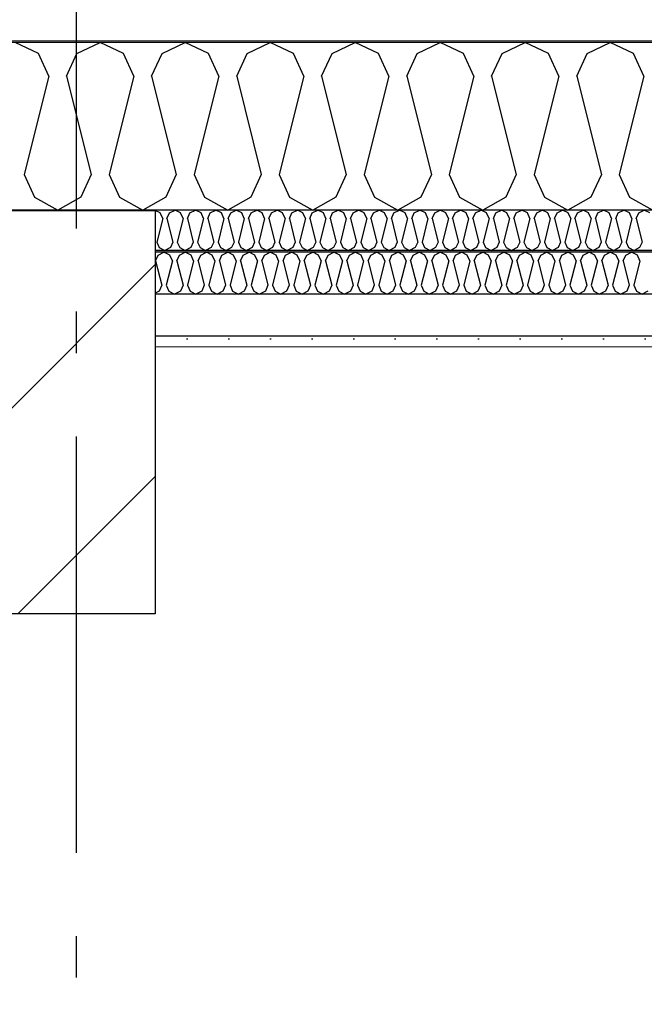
# Model space of a CAD drawing. Header units: millimetres. Extents: x -8544 to 51179, y -2070 to 23603.
# Tile 112 of 174: x 22149 to 22899, y 7168 to 8351. Entities that reach past the tile are written whole.
import ezdxf
from ezdxf.enums import TextEntityAlignment as Align

# ---------------------------------------------------------------- set-up
doc = ezdxf.new("R2010")
doc.units = ezdxf.units.MM
doc.header["$LTSCALE"] = 0.5
doc.header["$MEASUREMENT"] = 0
doc.linetypes.add('Akselinje', pattern=[1500, 1000, -200, 100, -200])
doc.linetypes.add('PLINE', pattern=[0])
for name, color, linetype in [('223- Bjelker', 7, 'Continuous'), ('223- Bjelker (Skravur)', 7, 'Continuous'), ('256- Faste himlinger og overflatebehandling (Skravur)(Nye konstruksjoner)', 7, 'Continuous'), ('256- Faste himlinger og overflatebehandling(Nye konstruksjoner)', 7, 'Continuous'), ('261- Primærkonstruksjon (tak)', 7, 'Continuous'), ('261- Primærkonstruksjon (tak) (Skravur)', 7, 'Continuous'), ('262- Taktekking (Skravur)(Nye konstruksjoner)', 7, 'Continuous'), ('82-- Modullinjer', 7, 'Continuous')]:
    doc.layers.add(name, color=color, linetype=linetype)
doc.layers.add('236- Innvendig kledning og overflate(Nye konstruksjoner)', color=7, linetype='Continuous', lineweight=0)
doc.layers.add('262- Taktekking(Nye konstruksjoner)', color=7, linetype='Continuous', lineweight=0)
doc.styles.add('GENERATED_STYLE_1', font='arial.ttf')

# ---------------------------------------------------------------- blocks, each defined once
blk = doc.blocks.new('*X9')
at = {"layer": '261- Primærkonstruksjon (tak) (Skravur)', "linetype": 'PLINE'}
for p, q in [((22171.6, 8310.2), (22143.8, 8323.4)), ((22217.9, 8310.2), (22245.8, 8323.4)), ((22273.7, 8310.2), (22245.8, 8323.4)), ((22320, 8310.2), (22347.9, 8323.4)), ((22375.7, 8310.2), (22347.9, 8323.4)), ((22422, 8310.2), (22449.9, 8323.4)), ((22477.8, 8310.2), (22449.9, 8323.4)), ((22524.1, 8310.2), (22551.9, 8323.4)), ((22579.8, 8310.2), (22551.9, 8323.4)), ((22626.1, 8310.2), (22654, 8323.4)), ((22681.9, 8310.2), (22654, 8323.4)), ((22728.2, 8310.2), (22756, 8323.4)), ((22783.9, 8310.2), (22756, 8323.4)), ((22830.2, 8310.2), (22858.1, 8323.4)), ((22885.9, 8310.2), (22858.1, 8323.4)), ((22184.1, 8282.9), (22171.6, 8310.2)), ((22205.5, 8282.9), (22217.9, 8310.2)), ((22286.1, 8282.9), (22273.7, 8310.2)), ((22307.5, 8282.9), (22320, 8310.2)), ((22388.2, 8282.9), (22375.7, 8310.2)), ((22409.6, 8282.9), (22422, 8310.2)), ((22490.2, 8282.9), (22477.8, 8310.2)), ((22511.6, 8282.9), (22524.1, 8310.2)), ((22592.2, 8282.9), (22579.8, 8310.2)), ((22613.7, 8282.9), (22626.1, 8310.2)), ((22694.3, 8282.9), (22681.9, 8310.2)), ((22715.7, 8282.9), (22728.2, 8310.2)), ((22796.3, 8282.9), (22783.9, 8310.2)), ((22817.8, 8282.9), (22830.2, 8310.2)), ((22898.4, 8282.9), (22885.9, 8310.2)), ((22184.1, 8282.9), (22154.5, 8164.6)), ((22205.5, 8282.9), (22235.1, 8164.6)), ((22286.1, 8282.9), (22256.5, 8164.6)), ((22307.5, 8282.9), (22337.1, 8164.6)), ((22388.2, 8282.9), (22358.6, 8164.6)), ((22409.6, 8282.9), (22439.2, 8164.6)), ((22490.2, 8282.9), (22460.6, 8164.6)), ((22511.6, 8282.9), (22541.2, 8164.6)), ((22592.2, 8282.9), (22562.7, 8164.6)), ((22613.7, 8282.9), (22643.3, 8164.6)), ((22694.3, 8282.9), (22664.7, 8164.6)), ((22715.7, 8282.9), (22745.3, 8164.6)), ((22796.3, 8282.9), (22766.7, 8164.6)), ((22817.8, 8282.9), (22847.4, 8164.6)), ((22898.4, 8282.9), (22868.8, 8164.6)), ((22154.5, 8164.6), (22166.9, 8137.3)), ((22235.1, 8164.6), (22222.6, 8137.3)), ((22256.5, 8164.6), (22269, 8137.3)), ((22337.1, 8164.6), (22324.7, 8137.3)), ((22358.6, 8164.6), (22371, 8137.3)), ((22439.2, 8164.6), (22426.7, 8137.3)), ((22460.6, 8164.6), (22473.1, 8137.3)), ((22541.2, 8164.6), (22528.8, 8137.3)), ((22562.7, 8164.6), (22575.1, 8137.3)), ((22643.3, 8164.6), (22630.8, 8137.3)), ((22664.7, 8164.6), (22677.1, 8137.3)), ((22745.3, 8164.6), (22732.9, 8137.3)), ((22766.7, 8164.6), (22779.2, 8137.3)), ((22847.4, 8164.6), (22834.9, 8137.3)), ((22868.8, 8164.6), (22881.2, 8137.3)), ((22166.9, 8137.3), (22194.8, 8121.7)), ((22222.6, 8137.3), (22194.8, 8121.7)), ((22269, 8137.3), (22296.8, 8121.7)), ((22324.7, 8137.3), (22296.8, 8121.7)), ((22371, 8137.3), (22398.9, 8121.7)), ((22426.7, 8137.3), (22398.9, 8121.7)), ((22473.1, 8137.3), (22500.9, 8121.7)), ((22528.8, 8137.3), (22500.9, 8121.7)), ((22575.1, 8137.3), (22603, 8121.7)), ((22630.8, 8137.3), (22603, 8121.7)), ((22677.1, 8137.3), (22705, 8121.7)), ((22732.9, 8137.3), (22705, 8121.7)), ((22779.2, 8137.3), (22807.1, 8121.7)), ((22834.9, 8137.3), (22807.1, 8121.7)), ((22881.2, 8137.3), (22909.1, 8121.7))]:
    blk.add_line(p, q, dxfattribs=at)
blk = doc.blocks.new('*X38')
at = {"layer": '256- Faste himlinger og overflatebehandling (Skravur)(Nye konstruksjoner)', "linetype": 'PLINE'}
for p, q in [((22317.8, 8118.5), (22311.9, 8121.3)), ((22320.8, 8112), (22317.8, 8118.5)), ((22325.9, 8112), (22328.9, 8118.5)), ((22328.9, 8118.5), (22335.6, 8121.7)), ((22342.3, 8118.5), (22335.6, 8121.7)), ((22345.3, 8112), (22342.3, 8118.5)), ((22350.4, 8112), (22353.4, 8118.5)), ((22353.4, 8118.5), (22360.1, 8121.7)), ((22366.8, 8118.5), (22360.1, 8121.7)), ((22369.8, 8112), (22366.8, 8118.5)), ((22374.9, 8112), (22377.9, 8118.5)), ((22377.9, 8118.5), (22384.6, 8121.7)), ((22391.3, 8118.5), (22384.6, 8121.7)), ((22394.3, 8112), (22391.3, 8118.5)), ((22399.4, 8112), (22402.4, 8118.5)), ((22402.4, 8118.5), (22409.1, 8121.7)), ((22415.8, 8118.5), (22409.1, 8121.7)), ((22418.7, 8112), (22415.8, 8118.5)), ((22423.9, 8112), (22426.9, 8118.5)), ((22426.9, 8118.5), (22433.6, 8121.7)), ((22440.3, 8118.5), (22433.6, 8121.7)), ((22443.2, 8112), (22440.3, 8118.5)), ((22448.4, 8112), (22451.4, 8118.5)), ((22451.4, 8118.5), (22458.1, 8121.7)), ((22464.7, 8118.5), (22458.1, 8121.7)), ((22467.7, 8112), (22464.7, 8118.5)), ((22472.9, 8112), (22475.9, 8118.5)), ((22475.9, 8118.5), (22482.5, 8121.7)), ((22489.2, 8118.5), (22482.5, 8121.7)), ((22492.2, 8112), (22489.2, 8118.5)), ((22497.4, 8112), (22500.4, 8118.5)), ((22500.4, 8118.5), (22507, 8121.7)), ((22513.7, 8118.5), (22507, 8121.7)), ((22516.7, 8112), (22513.7, 8118.5)), ((22521.9, 8112), (22524.8, 8118.5)), ((22524.8, 8118.5), (22531.5, 8121.7)), ((22538.2, 8118.5), (22531.5, 8121.7)), ((22541.2, 8112), (22538.2, 8118.5)), ((22546.3, 8112), (22549.3, 8118.5)), ((22549.3, 8118.5), (22556, 8121.7)), ((22562.7, 8118.5), (22556, 8121.7)), ((22565.7, 8112), (22562.7, 8118.5)), ((22570.8, 8112), (22573.8, 8118.5)), ((22573.8, 8118.5), (22580.5, 8121.7)), ((22587.2, 8118.5), (22580.5, 8121.7)), ((22590.2, 8112), (22587.2, 8118.5)), ((22595.3, 8112), (22598.3, 8118.5)), ((22598.3, 8118.5), (22605, 8121.7)), ((22611.7, 8118.5), (22605, 8121.7)), ((22614.7, 8112), (22611.7, 8118.5)), ((22619.8, 8112), (22622.8, 8118.5)), ((22622.8, 8118.5), (22629.5, 8121.7)), ((22636.2, 8118.5), (22629.5, 8121.7)), ((22639.2, 8112), (22636.2, 8118.5)), ((22644.3, 8112), (22647.3, 8118.5)), ((22647.3, 8118.5), (22654, 8121.7)), ((22660.7, 8118.5), (22654, 8121.7)), ((22663.7, 8112), (22660.7, 8118.5)), ((22668.8, 8112), (22671.8, 8118.5)), ((22671.8, 8118.5), (22678.5, 8121.7)), ((22685.2, 8118.5), (22678.5, 8121.7)), ((22688.1, 8112), (22685.2, 8118.5)), ((22693.3, 8112), (22696.3, 8118.5)), ((22696.3, 8118.5), (22703, 8121.7)), ((22709.7, 8118.5), (22703, 8121.7)), ((22712.6, 8112), (22709.7, 8118.5)), ((22717.8, 8112), (22720.8, 8118.5)), ((22720.8, 8118.5), (22727.5, 8121.7)), ((22734.1, 8118.5), (22727.5, 8121.7)), ((22737.1, 8112), (22734.1, 8118.5)), ((22742.3, 8112), (22745.3, 8118.5)), ((22745.3, 8118.5), (22751.9, 8121.7)), ((22758.6, 8118.5), (22751.9, 8121.7)), ((22761.6, 8112), (22758.6, 8118.5)), ((22766.8, 8112), (22769.8, 8118.5)), ((22769.8, 8118.5), (22776.4, 8121.7)), ((22783.1, 8118.5), (22776.4, 8121.7)), ((22786.1, 8112), (22783.1, 8118.5)), ((22791.3, 8112), (22794.2, 8118.5)), ((22794.2, 8118.5), (22800.9, 8121.7)), ((22807.6, 8118.5), (22800.9, 8121.7)), ((22810.6, 8112), (22807.6, 8118.5)), ((22815.7, 8112), (22818.7, 8118.5)), ((22818.7, 8118.5), (22825.4, 8121.7)), ((22832.1, 8118.5), (22825.4, 8121.7)), ((22835.1, 8112), (22832.1, 8118.5)), ((22840.2, 8112), (22843.2, 8118.5)), ((22843.2, 8118.5), (22849.9, 8121.7)), ((22856.6, 8118.5), (22849.9, 8121.7)), ((22859.6, 8112), (22856.6, 8118.5)), ((22864.7, 8112), (22867.7, 8118.5)), ((22867.7, 8118.5), (22874.4, 8121.7)), ((22881.1, 8118.5), (22874.4, 8121.7)), ((22884.1, 8112), (22881.1, 8118.5)), ((22889.2, 8112), (22892.2, 8118.5)), ((22892.2, 8118.5), (22898.9, 8121.7)), ((22905.6, 8118.5), (22898.9, 8121.7)), ((22320.8, 8112), (22313.7, 8083.6)), ((22325.9, 8112), (22333, 8083.6)), ((22345.3, 8112), (22338.2, 8083.6)), ((22350.4, 8112), (22357.5, 8083.6)), ((22369.8, 8112), (22362.7, 8083.6)), ((22374.9, 8112), (22382, 8083.6)), ((22394.3, 8112), (22387.2, 8083.6)), ((22399.4, 8112), (22406.5, 8083.6)), ((22418.7, 8112), (22411.6, 8083.6)), ((22423.9, 8112), (22431, 8083.6)), ((22443.2, 8112), (22436.1, 8083.6)), ((22448.4, 8112), (22455.5, 8083.6)), ((22467.7, 8112), (22460.6, 8083.6)), ((22472.9, 8112), (22480, 8083.6)), ((22492.2, 8112), (22485.1, 8083.6)), ((22497.4, 8112), (22504.5, 8083.6)), ((22516.7, 8112), (22509.6, 8083.6)), ((22521.9, 8112), (22529, 8083.6)), ((22541.2, 8112), (22534.1, 8083.6)), ((22546.3, 8112), (22553.4, 8083.6)), ((22565.7, 8112), (22558.6, 8083.6)), ((22570.8, 8112), (22577.9, 8083.6)), ((22590.2, 8112), (22583.1, 8083.6)), ((22595.3, 8112), (22602.4, 8083.6)), ((22614.7, 8112), (22607.6, 8083.6)), ((22619.8, 8112), (22626.9, 8083.6)), ((22639.2, 8112), (22632.1, 8083.6)), ((22644.3, 8112), (22651.4, 8083.6)), ((22663.7, 8112), (22656.6, 8083.6)), ((22668.8, 8112), (22675.9, 8083.6)), ((22688.1, 8112), (22681, 8083.6)), ((22693.3, 8112), (22700.4, 8083.6)), ((22712.6, 8112), (22705.5, 8083.6)), ((22717.8, 8112), (22724.9, 8083.6)), ((22737.1, 8112), (22730, 8083.6)), ((22742.3, 8112), (22749.4, 8083.6)), ((22761.6, 8112), (22754.5, 8083.6)), ((22766.8, 8112), (22773.9, 8083.6)), ((22786.1, 8112), (22779, 8083.6)), ((22791.3, 8112), (22798.4, 8083.6)), ((22810.6, 8112), (22803.5, 8083.6)), ((22815.7, 8112), (22822.8, 8083.6)), ((22835.1, 8112), (22828, 8083.6)), ((22840.2, 8112), (22847.3, 8083.6)), ((22859.6, 8112), (22852.5, 8083.6)), ((22864.7, 8112), (22871.8, 8083.6)), ((22884.1, 8112), (22877, 8083.6)), ((22889.2, 8112), (22896.3, 8083.6)), ((22313.7, 8083.6), (22316.7, 8077)), ((22333, 8083.6), (22330, 8077)), ((22338.2, 8083.6), (22341.2, 8077)), ((22357.5, 8083.6), (22354.5, 8077)), ((22362.7, 8083.6), (22365.7, 8077)), ((22382, 8083.6), (22379, 8077)), ((22387.2, 8083.6), (22390.1, 8077)), ((22406.5, 8083.6), (22403.5, 8077)), ((22411.6, 8083.6), (22414.6, 8077)), ((22431, 8083.6), (22428, 8077)), ((22436.1, 8083.6), (22439.1, 8077)), ((22455.5, 8083.6), (22452.5, 8077)), ((22460.6, 8083.6), (22463.6, 8077)), ((22480, 8083.6), (22477, 8077)), ((22485.1, 8083.6), (22488.1, 8077)), ((22504.5, 8083.6), (22501.5, 8077)), ((22509.6, 8083.6), (22512.6, 8077)), ((22529, 8083.6), (22526, 8077)), ((22534.1, 8083.6), (22537.1, 8077)), ((22553.4, 8083.6), (22550.5, 8077)), ((22558.6, 8083.6), (22561.6, 8077)), ((22577.9, 8083.6), (22575, 8077)), ((22583.1, 8083.6), (22586.1, 8077)), ((22602.4, 8083.6), (22599.4, 8077)), ((22607.6, 8083.6), (22610.6, 8077)), ((22626.9, 8083.6), (22623.9, 8077)), ((22632.1, 8083.6), (22635.1, 8077)), ((22651.4, 8083.6), (22648.4, 8077)), ((22656.6, 8083.6), (22659.5, 8077)), ((22675.9, 8083.6), (22672.9, 8077)), ((22681, 8083.6), (22684, 8077)), ((22700.4, 8083.6), (22697.4, 8077)), ((22705.5, 8083.6), (22708.5, 8077)), ((22724.9, 8083.6), (22721.9, 8077)), ((22730, 8083.6), (22733, 8077)), ((22749.4, 8083.6), (22746.4, 8077)), ((22754.5, 8083.6), (22757.5, 8077)), ((22773.9, 8083.6), (22770.9, 8077)), ((22779, 8083.6), (22782, 8077)), ((22798.4, 8083.6), (22795.4, 8077)), ((22803.5, 8083.6), (22806.5, 8077)), ((22822.8, 8083.6), (22819.9, 8077)), ((22828, 8083.6), (22831, 8077)), ((22847.3, 8083.6), (22844.4, 8077)), ((22852.5, 8083.6), (22855.5, 8077)), ((22871.8, 8083.6), (22868.8, 8077)), ((22877, 8083.6), (22880, 8077)), ((22896.3, 8083.6), (22893.3, 8077)), ((22316.7, 8077), (22323.4, 8073.3)), ((22330, 8077), (22323.4, 8073.3)), ((22341.2, 8077), (22347.9, 8073.3)), ((22354.5, 8077), (22347.9, 8073.3)), ((22365.7, 8077), (22372.3, 8073.3)), ((22379, 8077), (22372.3, 8073.3)), ((22390.1, 8077), (22396.8, 8073.3)), ((22403.5, 8077), (22396.8, 8073.3)), ((22414.6, 8077), (22421.3, 8073.3)), ((22428, 8077), (22421.3, 8073.3)), ((22439.1, 8077), (22445.8, 8073.3)), ((22452.5, 8077), (22445.8, 8073.3)), ((22463.6, 8077), (22470.3, 8073.3)), ((22477, 8077), (22470.3, 8073.3)), ((22488.1, 8077), (22494.8, 8073.3)), ((22501.5, 8077), (22494.8, 8073.3)), ((22512.6, 8077), (22519.3, 8073.3)), ((22526, 8077), (22519.3, 8073.3)), ((22537.1, 8077), (22543.8, 8073.3)), ((22550.5, 8077), (22543.8, 8073.3)), ((22561.6, 8077), (22568.3, 8073.3)), ((22575, 8077), (22568.3, 8073.3)), ((22586.1, 8077), (22592.8, 8073.3)), ((22599.4, 8077), (22592.8, 8073.3)), ((22610.6, 8077), (22617.2, 8073.3)), ((22623.9, 8077), (22617.2, 8073.3)), ((22635.1, 8077), (22641.7, 8073.3)), ((22648.4, 8077), (22641.7, 8073.3)), ((22659.5, 8077), (22666.2, 8073.3)), ((22672.9, 8077), (22666.2, 8073.3)), ((22684, 8077), (22690.7, 8073.3)), ((22697.4, 8077), (22690.7, 8073.3)), ((22708.5, 8077), (22715.2, 8073.3)), ((22721.9, 8077), (22715.2, 8073.3)), ((22733, 8077), (22739.7, 8073.3)), ((22746.4, 8077), (22739.7, 8073.3)), ((22757.5, 8077), (22764.2, 8073.3)), ((22770.9, 8077), (22764.2, 8073.3)), ((22782, 8077), (22788.7, 8073.3)), ((22795.4, 8077), (22788.7, 8073.3)), ((22806.5, 8077), (22813.2, 8073.3)), ((22819.9, 8077), (22813.2, 8073.3)), ((22831, 8077), (22837.7, 8073.3)), ((22844.4, 8077), (22837.7, 8073.3)), ((22855.5, 8077), (22862.2, 8073.3)), ((22868.8, 8077), (22862.2, 8073.3)), ((22880, 8077), (22886.6, 8073.3)), ((22893.3, 8077), (22886.6, 8073.3))]:
    blk.add_line(p, q, dxfattribs=at)
blk = doc.blocks.new('*X39')
at = {"layer": '256- Faste himlinger og overflatebehandling (Skravur)(Nye konstruksjoner)', "linetype": 'PLINE'}
for p, q in [((22312.3, 8061.1), (22315.4, 8068)), ((22315.4, 8068), (22322.3, 8071.3)), ((22329.3, 8068), (22322.3, 8071.3)), ((22332.4, 8061.1), (22329.3, 8068)), ((22337.8, 8061.1), (22340.9, 8068)), ((22340.9, 8068), (22347.9, 8071.3)), ((22354.8, 8068), (22347.9, 8071.3)), ((22357.9, 8061.1), (22354.8, 8068)), ((22363.3, 8061.1), (22366.4, 8068)), ((22366.4, 8068), (22373.4, 8071.3)), ((22380.3, 8068), (22373.4, 8071.3)), ((22383.4, 8061.1), (22380.3, 8068)), ((22388.8, 8061.1), (22391.9, 8068)), ((22391.9, 8068), (22398.9, 8071.3)), ((22405.8, 8068), (22398.9, 8071.3)), ((22408.9, 8061.1), (22405.8, 8068)), ((22414.3, 8061.1), (22417.4, 8068)), ((22417.4, 8068), (22424.4, 8071.3)), ((22431.4, 8068), (22424.4, 8071.3)), ((22434.5, 8061.1), (22431.4, 8068)), ((22439.8, 8061.1), (22442.9, 8068)), ((22442.9, 8068), (22449.9, 8071.3)), ((22456.9, 8068), (22449.9, 8071.3)), ((22460, 8061.1), (22456.9, 8068)), ((22465.3, 8061.1), (22468.4, 8068)), ((22468.4, 8068), (22475.4, 8071.3)), ((22482.4, 8068), (22475.4, 8071.3)), ((22485.5, 8061.1), (22482.4, 8068)), ((22490.8, 8061.1), (22494, 8068)), ((22494, 8068), (22500.9, 8071.3)), ((22507.9, 8068), (22500.9, 8071.3)), ((22511, 8061.1), (22507.9, 8068)), ((22516.4, 8061.1), (22519.5, 8068)), ((22519.5, 8068), (22526.4, 8071.3)), ((22533.4, 8068), (22526.4, 8071.3)), ((22536.5, 8061.1), (22533.4, 8068)), ((22541.9, 8061.1), (22545, 8068)), ((22545, 8068), (22551.9, 8071.3)), ((22558.9, 8068), (22551.9, 8071.3)), ((22562, 8061.1), (22558.9, 8068)), ((22567.4, 8061.1), (22570.5, 8068)), ((22570.5, 8068), (22577.5, 8071.3)), ((22584.4, 8068), (22577.5, 8071.3)), ((22587.5, 8061.1), (22584.4, 8068)), ((22592.9, 8061.1), (22596, 8068)), ((22596, 8068), (22603, 8071.3)), ((22609.9, 8068), (22603, 8071.3)), ((22613, 8061.1), (22609.9, 8068)), ((22618.4, 8061.1), (22621.5, 8068)), ((22621.5, 8068), (22628.5, 8071.3)), ((22635.4, 8068), (22628.5, 8071.3)), ((22638.5, 8061.1), (22635.4, 8068)), ((22643.9, 8061.1), (22647, 8068)), ((22647, 8068), (22654, 8071.3)), ((22661, 8068), (22654, 8071.3)), ((22664.1, 8061.1), (22661, 8068)), ((22669.4, 8061.1), (22672.5, 8068)), ((22672.5, 8068), (22679.5, 8071.3)), ((22686.5, 8068), (22679.5, 8071.3)), ((22689.6, 8061.1), (22686.5, 8068)), ((22694.9, 8061.1), (22698, 8068)), ((22698, 8068), (22705, 8071.3)), ((22712, 8068), (22705, 8071.3)), ((22715.1, 8061.1), (22712, 8068)), ((22720.4, 8061.1), (22723.6, 8068)), ((22723.6, 8068), (22730.5, 8071.3)), ((22737.5, 8068), (22730.5, 8071.3)), ((22740.6, 8061.1), (22737.5, 8068)), ((22746, 8061.1), (22749.1, 8068)), ((22749.1, 8068), (22756, 8071.3)), ((22763, 8068), (22756, 8071.3)), ((22766.1, 8061.1), (22763, 8068)), ((22771.5, 8061.1), (22774.6, 8068)), ((22774.6, 8068), (22781.5, 8071.3)), ((22788.5, 8068), (22781.5, 8071.3)), ((22791.6, 8061.1), (22788.5, 8068)), ((22797, 8061.1), (22800.1, 8068)), ((22800.1, 8068), (22807.1, 8071.3)), ((22814, 8068), (22807.1, 8071.3)), ((22817.1, 8061.1), (22814, 8068)), ((22822.5, 8061.1), (22825.6, 8068)), ((22825.6, 8068), (22832.6, 8071.3)), ((22839.5, 8068), (22832.6, 8071.3)), ((22842.6, 8061.1), (22839.5, 8068)), ((22848, 8061.1), (22851.1, 8068)), ((22851.1, 8068), (22858.1, 8071.3)), ((22865, 8068), (22858.1, 8071.3)), ((22868.2, 8061.1), (22865, 8068)), ((22873.5, 8061.1), (22876.6, 8068)), ((22876.6, 8068), (22883.6, 8071.3)), ((22890.6, 8068), (22883.6, 8071.3)), ((22893.7, 8061.1), (22890.6, 8068)), ((22312.3, 8061.1), (22319.7, 8031.6)), ((22332.4, 8061.1), (22325, 8031.6)), ((22337.8, 8061.1), (22345.2, 8031.6)), ((22357.9, 8061.1), (22350.5, 8031.6)), ((22363.3, 8061.1), (22370.7, 8031.6)), ((22383.4, 8061.1), (22376, 8031.6)), ((22388.8, 8061.1), (22396.2, 8031.6)), ((22408.9, 8061.1), (22401.6, 8031.6)), ((22414.3, 8061.1), (22421.7, 8031.6)), ((22434.5, 8061.1), (22427.1, 8031.6)), ((22439.8, 8061.1), (22447.2, 8031.6)), ((22460, 8061.1), (22452.6, 8031.6)), ((22465.3, 8061.1), (22472.7, 8031.6)), ((22485.5, 8061.1), (22478.1, 8031.6)), ((22490.8, 8061.1), (22498.2, 8031.6)), ((22511, 8061.1), (22503.6, 8031.6)), ((22516.4, 8061.1), (22523.7, 8031.6)), ((22536.5, 8061.1), (22529.1, 8031.6)), ((22541.9, 8061.1), (22549.3, 8031.6)), ((22562, 8061.1), (22554.6, 8031.6)), ((22567.4, 8061.1), (22574.8, 8031.6)), ((22587.5, 8061.1), (22580.1, 8031.6)), ((22592.9, 8061.1), (22600.3, 8031.6)), ((22613, 8061.1), (22605.6, 8031.6)), ((22618.4, 8061.1), (22625.8, 8031.6)), ((22638.5, 8061.1), (22631.2, 8031.6)), ((22643.9, 8061.1), (22651.3, 8031.6)), ((22664.1, 8061.1), (22656.7, 8031.6)), ((22669.4, 8061.1), (22676.8, 8031.6)), ((22689.6, 8061.1), (22682.2, 8031.6)), ((22694.9, 8061.1), (22702.3, 8031.6)), ((22715.1, 8061.1), (22707.7, 8031.6)), ((22720.4, 8061.1), (22727.8, 8031.6)), ((22740.6, 8061.1), (22733.2, 8031.6)), ((22746, 8061.1), (22753.4, 8031.6)), ((22766.1, 8061.1), (22758.7, 8031.6)), ((22771.5, 8061.1), (22778.9, 8031.6)), ((22791.6, 8061.1), (22784.2, 8031.6)), ((22797, 8061.1), (22804.4, 8031.6)), ((22817.1, 8061.1), (22809.7, 8031.6)), ((22822.5, 8061.1), (22829.9, 8031.6)), ((22842.6, 8061.1), (22835.2, 8031.6)), ((22848, 8061.1), (22855.4, 8031.6)), ((22868.2, 8061.1), (22860.8, 8031.6)), ((22873.5, 8061.1), (22880.9, 8031.6)), ((22893.7, 8061.1), (22886.3, 8031.6)), ((22319.7, 8031.6), (22316.6, 8024.7)), ((22325, 8031.6), (22328.1, 8024.7)), ((22345.2, 8031.6), (22342.1, 8024.7)), ((22350.5, 8031.6), (22353.6, 8024.7)), ((22370.7, 8031.6), (22367.6, 8024.7)), ((22376, 8031.6), (22379.2, 8024.7)), ((22396.2, 8031.6), (22393.1, 8024.7)), ((22401.6, 8031.6), (22404.7, 8024.7)), ((22421.7, 8031.6), (22418.6, 8024.7)), ((22427.1, 8031.6), (22430.2, 8024.7)), ((22447.2, 8031.6), (22444.1, 8024.7)), ((22452.6, 8031.6), (22455.7, 8024.7)), ((22472.7, 8031.6), (22469.6, 8024.7)), ((22478.1, 8031.6), (22481.2, 8024.7)), ((22498.2, 8031.6), (22495.1, 8024.7)), ((22503.6, 8031.6), (22506.7, 8024.7)), ((22523.7, 8031.6), (22520.6, 8024.7)), ((22529.1, 8031.6), (22532.2, 8024.7)), ((22549.3, 8031.6), (22546.2, 8024.7)), ((22554.6, 8031.6), (22557.7, 8024.7)), ((22574.8, 8031.6), (22571.7, 8024.7)), ((22580.1, 8031.6), (22583.2, 8024.7)), ((22600.3, 8031.6), (22597.2, 8024.7)), ((22605.6, 8031.6), (22608.8, 8024.7)), ((22625.8, 8031.6), (22622.7, 8024.7)), ((22631.2, 8031.6), (22634.3, 8024.7)), ((22651.3, 8031.6), (22648.2, 8024.7)), ((22656.7, 8031.6), (22659.8, 8024.7)), ((22676.8, 8031.6), (22673.7, 8024.7)), ((22682.2, 8031.6), (22685.3, 8024.7)), ((22702.3, 8031.6), (22699.2, 8024.7)), ((22707.7, 8031.6), (22710.8, 8024.7)), ((22727.8, 8031.6), (22724.7, 8024.7)), ((22733.2, 8031.6), (22736.3, 8024.7)), ((22753.4, 8031.6), (22750.2, 8024.7)), ((22758.7, 8031.6), (22761.8, 8024.7)), ((22778.9, 8031.6), (22775.8, 8024.7)), ((22784.2, 8031.6), (22787.3, 8024.7)), ((22804.4, 8031.6), (22801.3, 8024.7)), ((22809.7, 8031.6), (22812.8, 8024.7)), ((22829.9, 8031.6), (22826.8, 8024.7)), ((22835.2, 8031.6), (22838.4, 8024.7)), ((22855.4, 8031.6), (22852.3, 8024.7)), ((22860.8, 8031.6), (22863.9, 8024.7)), ((22880.9, 8031.6), (22877.8, 8024.7)), ((22886.3, 8031.6), (22889.4, 8024.7)), ((22316.6, 8024.7), (22311.9, 8022.1)), ((22328.1, 8024.7), (22335.1, 8020.8)), ((22342.1, 8024.7), (22335.1, 8020.8)), ((22353.6, 8024.7), (22360.6, 8020.8)), ((22367.6, 8024.7), (22360.6, 8020.8)), ((22379.2, 8024.7), (22386.1, 8020.8)), ((22393.1, 8024.7), (22386.1, 8020.8)), ((22404.7, 8024.7), (22411.6, 8020.8)), ((22418.6, 8024.7), (22411.6, 8020.8)), ((22430.2, 8024.7), (22437.1, 8020.8)), ((22444.1, 8024.7), (22437.1, 8020.8)), ((22455.7, 8024.7), (22462.7, 8020.8)), ((22469.6, 8024.7), (22462.7, 8020.8)), ((22481.2, 8024.7), (22488.2, 8020.8)), ((22495.1, 8024.7), (22488.2, 8020.8)), ((22506.7, 8024.7), (22513.7, 8020.8)), ((22520.6, 8024.7), (22513.7, 8020.8)), ((22532.2, 8024.7), (22539.2, 8020.8)), ((22546.2, 8024.7), (22539.2, 8020.8)), ((22557.7, 8024.7), (22564.7, 8020.8)), ((22571.7, 8024.7), (22564.7, 8020.8)), ((22583.2, 8024.7), (22590.2, 8020.8)), ((22597.2, 8024.7), (22590.2, 8020.8)), ((22608.8, 8024.7), (22615.7, 8020.8)), ((22622.7, 8024.7), (22615.7, 8020.8)), ((22634.3, 8024.7), (22641.2, 8020.8)), ((22648.2, 8024.7), (22641.2, 8020.8)), ((22659.8, 8024.7), (22666.7, 8020.8)), ((22673.7, 8024.7), (22666.7, 8020.8)), ((22685.3, 8024.7), (22692.3, 8020.8)), ((22699.2, 8024.7), (22692.3, 8020.8)), ((22710.8, 8024.7), (22717.8, 8020.8)), ((22724.7, 8024.7), (22717.8, 8020.8)), ((22736.3, 8024.7), (22743.3, 8020.8)), ((22750.2, 8024.7), (22743.3, 8020.8)), ((22761.8, 8024.7), (22768.8, 8020.8)), ((22775.8, 8024.7), (22768.8, 8020.8)), ((22787.3, 8024.7), (22794.3, 8020.8)), ((22801.3, 8024.7), (22794.3, 8020.8)), ((22812.8, 8024.7), (22819.8, 8020.8)), ((22826.8, 8024.7), (22819.8, 8020.8)), ((22838.4, 8024.7), (22845.3, 8020.8)), ((22852.3, 8024.7), (22845.3, 8020.8)), ((22863.9, 8024.7), (22870.8, 8020.8)), ((22877.8, 8024.7), (22870.8, 8020.8)), ((22889.4, 8024.7), (22896.3, 8020.8)), ((22903.3, 8024.7), (22896.3, 8020.8))]:
    blk.add_line(p, q, dxfattribs=at)
blk = doc.blocks.new('Standard grid marker[9]', base_point=(22216.9, 12550))
at = {"layer": '82-- Modullinjer', "linetype": 'Akselinje'}
blk.add_line((22216.9, 12350), (22216.9, 1550), dxfattribs=at)
at = {"layer": '82-- Modullinjer', "style": 'GENERATED_STYLE_1'}
for tag, p in [('AC_MarkerText_1_0', (22216.9, 12887.5)), ('AC_MarkerText_1_1', (22216.9, 1187.5))]:
    blk.add_attdef(tag, text='', height=175, rotation=360, dxfattribs=at).set_placement(p, align=Align.TOP_CENTER)

msp = doc.modelspace()

# ---------------------------------------------------------------- hatches: boundary and pattern name
at = {"layer": '223- Bjelker (Skravur)', "linetype": 'Continuous'}
h = msp.add_hatch(dxfattribs=at)
h.set_pattern_fill('Skrålinjer_3', color=256, style=0, pattern_type=2)
h.set_pattern_definition([(45, (0, 0), (-127.2792, 127.2792), [])])
h.paths.add_polyline_path([(22121.9, 8121), (22121.9, 7636.9), (22311.9, 7636.9), (22311.9, 8121)])
at = {"layer": '256- Faste himlinger og overflatebehandling (Skravur)(Nye konstruksjoner)', "linetype": 'Continuous'}
msp.add_hatch(color=256, dxfattribs=at).paths.add_polyline_path([(25666.9, 8073.3), (22311.9, 8073.3), (22311.9, 8071.3), (25666.9, 8071.3)])
h = msp.add_hatch(dxfattribs=at)
h.set_pattern_fill('Gips', color=256, style=0, pattern_type=2)
h.set_pattern_definition([(0, (0, 0), (0, 86.60254), [0, -50]), (0, (25, 43.3), (0, 86.60254), [0, -50])])
h.paths.add_polyline_path([(22311.9, 7970.4), (22311.9, 7957.8), (25666.9, 7957.8), (25666.9, 7970.4)])
at = {"layer": '262- Taktekking (Skravur)(Nye konstruksjoner)', "linetype": 'Continuous'}
h = msp.add_hatch(dxfattribs=at)
h.set_pattern_fill('Prikker_tett', color=256, style=0, pattern_type=2)
h.set_pattern_definition([(0, (0, 0), (0, 43.30127), [0, -25]), (0, (12.5, 21.65), (0, 43.30127), [0, -25])])
h.paths.add_polyline_path([(12216.9, 8323.4), (26011.9, 8323.4), (26011.9, 8325.4), (12216.9, 8325.4)])

# ---------------------------------------------------------------- linework, layer by layer
at = {"layer": '223- Bjelker', "linetype": 'PLINE'}
for p, q in [((22311.9, 8121), (22121.9, 8121)), ((22311.9, 7957.8), (22311.9, 7636.9)), ((22311.9, 7636.9), (22121.9, 7636.9))]:
    msp.add_line(p, q, dxfattribs=at)
at = {"layer": '223- Bjelker', "linetype": 'PLINE', "flags": 128}
msp.add_lwpolyline([(22311.9, 8121), (22311.9, 8073.3), (22311.9, 8071.3), (22311.9, 8020.8), (22311.9, 7970.4), (22311.9, 7957.8)], dxfattribs=at)
at = {"layer": '236- Innvendig kledning og overflate(Nye konstruksjoner)', "linetype": 'PLINE'}
msp.add_line((25666.9, 7957.8), (22311.9, 7957.8), dxfattribs=at)
at = {"layer": '256- Faste himlinger og overflatebehandling(Nye konstruksjoner)', "linetype": 'PLINE'}
for p, q in [((22311.9, 8121.7), (22311.9, 8121)), ((25666.9, 8073.3), (22311.9, 8073.3)), ((25666.9, 8071.3), (22311.9, 8071.3)), ((25666.9, 8020.8), (22311.9, 8020.8)), ((25666.9, 7970.4), (22311.9, 7970.4))]:
    msp.add_line(p, q, dxfattribs=at)
at = {"layer": '261- Primærkonstruksjon (tak)', "linetype": 'PLINE'}
for p, q in [((25961.9, 8323.4), (14871.9, 8323.4)), ((22311.9, 8121.7), (22121.9, 8121.7))]:
    msp.add_line(p, q, dxfattribs=at)
at = {"layer": '261- Primærkonstruksjon (tak)', "linetype": 'PLINE', "flags": 128}
msp.add_lwpolyline([(25781.9, 8121.7), (25691.9, 8121.7), (25679.4, 8121.7), (25666.9, 8121.7), (22311.9, 8121.7)], dxfattribs=at)
at = {"layer": '262- Taktekking(Nye konstruksjoner)', "linetype": 'PLINE'}
msp.add_line((26011.9, 8325.4), (12216.9, 8325.4), dxfattribs=at)

# ---------------------------------------------------------------- block references
at = {"layer": '256- Faste himlinger og overflatebehandling(Nye konstruksjoner)'}
for name in ['*X38', '*X39']:
    msp.add_blockref(name, (0, 0), dxfattribs=at)
at = {"layer": '261- Primærkonstruksjon (tak)'}
msp.add_blockref('*X9', (0, 0), dxfattribs=at)
at = {"layer": '82-- Modullinjer', "linetype": 'PLINE'}
msp.add_blockref('Standard grid marker[9]', (22216.9, 12550), dxfattribs=at)

doc.saveas('drawing.dxf')
